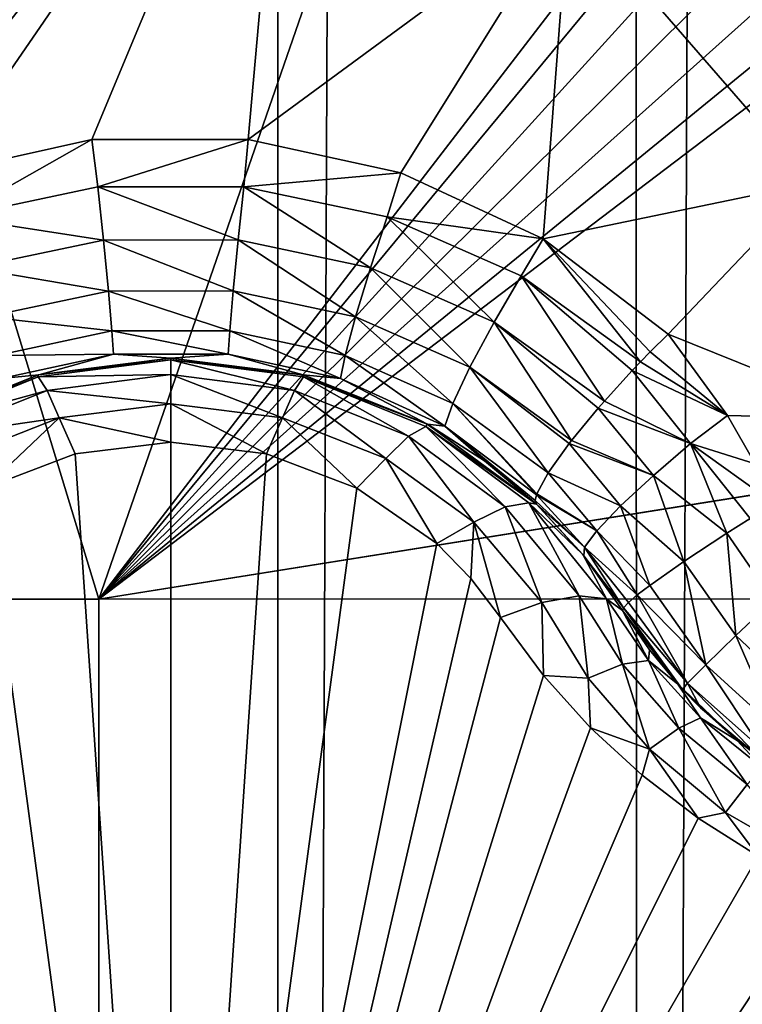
# Model space of a CAD drawing. Header units: metres. Extents: x -206 to 75, y -104 to 104.
# Tile 37 of 256: x -167.21 to -166.14, y -47.73 to -46.27. Entities that reach past the tile are written whole.
import ezdxf

# ---------------------------------------------------------------- set-up
doc = ezdxf.new("R2010")
doc.units = ezdxf.units.M
doc.layers.add('solid_01_1-CONSUMER_THERM_B_125288', color=7, linetype='CONTINUOUS')

msp = doc.modelspace()

# ---------------------------------------------------------------- linework, layer by layer
at = {"layer": 'solid_01_1-CONSUMER_THERM_B_125288'}
for points in [[(-167.342255, 63.920231), (-166.846649, 63.673542), (-167.323944, -63.978439)], [(-166.846649, 63.673542), (-166.8284, -63.731609), (-167.323944, -63.978439)], [(-166.846649, 63.673542), (-166.314148, 63.522121), (-166.8284, -63.731609)], [(-166.314148, 63.522121), (-166.295959, -63.580036), (-166.8284, -63.731609)], [(-166.314148, 63.522121), (-165.762909, 63.471123), (-166.295959, -63.580036)], [(-165.762909, 63.471123), (-165.744736, -63.528877), (-166.295959, -63.580036)], [(-185.595474, -63.627823, 75.400002), (-76.395485, -63.61998, 75.400002), (-169.283783, -42.467205, 75.400002)], [(-76.395485, -63.61998, 75.400002), (-168.500031, -42.528885, 75.400002), (-169.283783, -42.467205, 75.400002)], [(-167.096664, -47.126495, 63.5), (-168.596664, -47.126602, 63.5), (-168.500031, -42.518784, 63.5)], [(-167.096664, -47.126495, 63.5), (-168.500031, -42.518784, 63.5), (-165.500031, -42.518784, 63.5)], [(-167.096664, -47.126495, 63.5), (-165.500031, -42.518784, 63.5), (-165.47818, -45.023148, 63.5)], [(-76.395485, -63.61998, 75.400002), (-93.500031, -42.528851, 75.400002), (-168.500031, -42.528885, 75.400002)], [(-167.096664, -47.126495, 63.5), (-165.47818, -45.023148, 63.5), (-165.46019, -45.151722, 63.5)], [(-167.096664, -47.126495, 63.5), (-165.46019, -45.151722, 63.5), (-165.40979, -45.271229, 63.5)], [(-167.096664, -47.126495, 63.5), (-165.40979, -45.271229, 63.5), (-165.330063, -45.374016, 63.5)], [(-167.096664, -47.126495, 63.5), (-165.330063, -45.374016, 63.5), (-165.226578, -45.452728, 63.5)], [(-167.267014, -45.440083, 17.912331), (-167.78389, -46.306007, 18.246748), (-166.811249, -45.735348, 18.055769)], [(-167.096664, -47.126495, 63.5), (-165.226578, -45.452728, 63.5), (-165.106537, -45.502029, 63.5)], [(-167.096664, -47.126495, 63.5), (-157.021866, -45.51878, 63.5), (-156.893143, -45.501923, 63.5)], [(-156.746674, -47.125751, 63.5), (-167.096664, -47.126495, 63.5), (-156.893143, -45.501923, 63.5)], [(-167.096664, -47.126495, 63.5), (-165.106537, -45.502029, 63.5), (-164.97818, -45.518784, 63.5)], [(-167.096664, -47.126495, 63.5), (-164.97818, -45.518784, 63.5), (-157.021866, -45.51878, 63.5)], [(-166.567307, -54.07402, 3.45631), (-157.153519, -45.565086, 3.5), (-166.86647, -53.71759, 3.5)], [(-166.5186, -55.000294, 3.5), (-166.86647, -53.71759, 3.5), (-157.153519, -45.565086, 3.5)], [(-166.567307, -54.07402, 3.45631), (-156.853165, -45.922932, 3.455959), (-157.153519, -45.565086, 3.5)], [(-166.5186, -55.000294, 3.5), (-157.153519, -45.565086, 3.5), (-166.050476, -54.944885, 3.5)], [(-166.398895, -46.093975, 18.185537), (-166.037933, -46.509045, 18.299129), (-165.527618, -45.577702, 17.835464)], [(-166.811249, -45.735348, 18.055769), (-167.78389, -46.306007, 18.246748), (-167.439713, -46.537392, 18.354891)], [(-167.333603, -46.494949, 18.346449), (-166.811249, -45.735348, 18.055769), (-167.439713, -46.537392, 18.354891)], [(-167.333603, -46.494949, 18.346449), (-167.106796, -46.444584, 18.336422), (-166.811249, -45.735348, 18.055769)], [(-167.106796, -46.444584, 18.336422), (-166.874863, -46.44429, 18.336369), (-166.811249, -45.735348, 18.055769)], [(-166.874863, -46.44429, 18.336369), (-166.398895, -46.093975, 18.185537), (-166.811249, -45.735348, 18.055769)], [(-166.567307, -54.07402, 3.45631), (-166.277191, -54.419666, 3.325905), (-156.853165, -45.922932, 3.455959)], [(-166.277191, -54.419666, 3.325905), (-156.5634, -46.268169, 3.325387), (-156.853165, -45.922932, 3.455959)], [(-166.874863, -46.44429, 18.336369), (-166.648148, -46.493996, 18.346277), (-166.398895, -46.093975, 18.185537)], [(-166.648148, -46.493996, 18.346277), (-166.436768, -46.591782, 18.365725), (-166.398895, -46.093975, 18.185537)], [(-166.436768, -46.591782, 18.365725), (-166.037933, -46.509045, 18.299129), (-166.398895, -46.093975, 18.185537)], [(-166.277191, -54.419666, 3.325905), (-166.007874, -54.740528, 3.113388), (-156.5634, -46.268169, 3.325387)], [(-167.310867, -46.559395, 18.358753), (-167.106796, -46.444584, 18.336422), (-167.333603, -46.494949, 18.346449)], [(-167.310867, -46.559395, 18.358753), (-167.098221, -46.514633, 18.349483), (-167.106796, -46.444584, 18.336422)], [(-167.098221, -46.514633, 18.349483), (-166.874863, -46.44429, 18.336369), (-167.106796, -46.444584, 18.336422)], [(-167.098221, -46.514633, 18.349483), (-166.881012, -46.514603, 18.349483), (-166.874863, -46.44429, 18.336369)], [(-166.881012, -46.514603, 18.349483), (-166.648148, -46.493996, 18.346277), (-166.874863, -46.44429, 18.336369)], [(-166.881012, -46.514603, 18.349483), (-166.66835, -46.559303, 18.358753), (-166.648148, -46.493996, 18.346277)], [(-166.66835, -46.559303, 18.358753), (-166.436768, -46.591782, 18.365725), (-166.648148, -46.493996, 18.346277)], [(-167.089783, -46.593563, 18.3398), (-167.098221, -46.514633, 18.349483), (-167.310867, -46.559395, 18.358753)], [(-166.889435, -46.593533, 18.3398), (-166.881012, -46.514603, 18.349483), (-167.098221, -46.514633, 18.349483)], [(-166.889435, -46.593533, 18.3398), (-167.098221, -46.514633, 18.349483), (-167.089783, -46.593563, 18.3398)], [(-166.693253, -46.634678, 18.349087), (-166.881012, -46.514603, 18.349483), (-166.889435, -46.593533, 18.3398)], [(-166.693253, -46.634678, 18.349087), (-166.66835, -46.559303, 18.358753), (-166.881012, -46.514603, 18.349483)], [(-166.436768, -46.591782, 18.365725), (-166.251343, -46.733143, 18.393747), (-166.037933, -46.509045, 18.299129)], [(-166.251343, -46.733143, 18.393747), (-165.937973, -46.859276, 18.393747), (-166.037933, -46.509045, 18.299129)], [(-167.089783, -46.593563, 18.3398), (-167.310867, -46.559395, 18.358753), (-167.28595, -46.634766, 18.349089)], [(-166.509491, -46.715397, 18.367188), (-166.66835, -46.559303, 18.358753), (-166.693253, -46.634678, 18.349087)], [(-166.66835, -46.559303, 18.358753), (-166.469238, -46.646965, 18.376822), (-166.436768, -46.591782, 18.365725)], [(-166.509491, -46.715397, 18.367188), (-166.469238, -46.646965, 18.376822), (-166.66835, -46.559303, 18.358753)], [(-167.089783, -46.593563, 18.3398), (-167.28595, -46.634766, 18.349089), (-167.082291, -46.669243, 18.302893)], [(-166.889435, -46.593533, 18.3398), (-167.089783, -46.593563, 18.3398), (-166.896896, -46.669216, 18.302893)], [(-167.089783, -46.593563, 18.3398), (-167.082291, -46.669243, 18.302893), (-166.896896, -46.669216, 18.302893)], [(-166.889435, -46.593533, 18.3398), (-166.896896, -46.669216, 18.302893), (-166.715439, -46.707458, 18.312248)], [(-166.693253, -46.634678, 18.349087), (-166.889435, -46.593533, 18.3398), (-166.715439, -46.707458, 18.312248)], [(-166.469238, -46.646965, 18.376822), (-166.292267, -46.774368, 18.402807), (-166.436768, -46.591782, 18.365725)], [(-166.27803, -46.759731, 18.401201), (-166.251343, -46.733143, 18.393747), (-166.436768, -46.591782, 18.365725)], [(-166.292267, -46.774368, 18.402807), (-166.27803, -46.759731, 18.401201), (-166.436768, -46.591782, 18.365725)], [(-167.28595, -46.634766, 18.349089), (-167.263748, -46.707535, 18.312248), (-167.082291, -46.669243, 18.302893)], [(-166.693253, -46.634678, 18.349087), (-166.715439, -46.707458, 18.312248), (-166.545624, -46.782417, 18.330465)], [(-166.509491, -46.715397, 18.367188), (-166.693253, -46.634678, 18.349087), (-166.545624, -46.782417, 18.330465)], [(-166.345947, -46.832718, 18.393162), (-166.469238, -46.646965, 18.376822), (-166.509491, -46.715397, 18.367188)], [(-166.304672, -46.787407, 18.402847), (-166.292267, -46.774368, 18.402807), (-166.469238, -46.646965, 18.376822)], [(-166.304672, -46.787407, 18.402847), (-166.469238, -46.646965, 18.376822), (-166.345947, -46.832718, 18.393162)], [(-167.082291, -46.669243, 18.302893), (-167.263748, -46.707535, 18.312248), (-167.077118, -46.728424, 18.242765)], [(-166.896896, -46.669216, 18.302893), (-167.082291, -46.669243, 18.302893), (-166.902069, -46.728401, 18.242765)], [(-167.082291, -46.669243, 18.302893), (-167.077118, -46.728424, 18.242765), (-166.902069, -46.728401, 18.242765)], [(-166.896896, -46.669216, 18.302893), (-166.902069, -46.728401, 18.242765), (-166.730865, -46.764938, 18.25223)], [(-166.715439, -46.707458, 18.312248), (-166.896896, -46.669216, 18.302893), (-166.730865, -46.764938, 18.25223)], [(-167.263748, -46.707535, 18.312248), (-167.248306, -46.765011, 18.25223), (-167.077118, -46.728424, 18.242765)], [(-166.715439, -46.707458, 18.312248), (-166.730865, -46.764938, 18.25223), (-166.571091, -46.836418, 18.270639)], [(-166.545624, -46.782417, 18.330465), (-166.715439, -46.707458, 18.312248), (-166.571091, -46.836418, 18.270639)], [(-166.509491, -46.715397, 18.367188), (-166.545624, -46.782417, 18.330465), (-166.394669, -46.891167, 18.356617)], [(-166.509491, -46.715397, 18.367188), (-166.394669, -46.891167, 18.356617), (-166.355087, -46.843212, 18.388721)], [(-166.345947, -46.832718, 18.393162), (-166.509491, -46.715397, 18.367188), (-166.355087, -46.843212, 18.388721)], [(-167.077118, -46.728424, 18.242765), (-167.248306, -46.765011, 18.25223), (-167.07489, -46.763065, 18.170753)], [(-166.902069, -46.728401, 18.242765), (-167.077118, -46.728424, 18.242765), (-166.904282, -46.763042, 18.170753)], [(-167.077118, -46.728424, 18.242765), (-167.07489, -46.763065, 18.170753), (-166.904282, -46.763042, 18.170753)], [(-166.902069, -46.728401, 18.242765), (-166.904282, -46.763042, 18.170753), (-166.737656, -46.799255, 18.180346)], [(-166.730865, -46.764938, 18.25223), (-166.902069, -46.728401, 18.242765), (-166.737656, -46.799255, 18.180346)], [(-166.27803, -46.759731, 18.401201), (-166.163193, -46.854012, 18.416395), (-166.251343, -46.733143, 18.393747)], [(-166.163193, -46.854012, 18.416395), (-165.937973, -46.859276, 18.393747), (-166.251343, -46.733143, 18.393747)], [(-167.248306, -46.765011, 18.25223), (-167.241516, -46.799328, 18.180346), (-167.07489, -46.763065, 18.170753)], [(-167.07489, -46.763065, 18.170753), (-167.241516, -46.799328, 18.180346), (-167.185852, -46.793663, 18.105028)], [(-167.07489, -46.763065, 18.170753), (-167.185852, -46.793663, 18.105028), (-166.989578, -46.768784, 18.098503)], [(-166.904282, -46.763042, 18.170753), (-167.07489, -46.763065, 18.170753), (-166.989578, -46.768784, 18.098503)], [(-166.904282, -46.763042, 18.170753), (-166.989578, -46.768784, 18.098503), (-166.793304, -46.79361, 18.105028)], [(-166.737656, -46.799255, 18.180346), (-166.904282, -46.763042, 18.170753), (-166.793304, -46.79361, 18.105028)], [(-166.730865, -46.764938, 18.25223), (-166.737656, -46.799255, 18.180346), (-166.582748, -46.869904, 18.198986)], [(-166.571091, -46.836418, 18.270639), (-166.730865, -46.764938, 18.25223), (-166.582748, -46.869904, 18.198986)], [(-166.292267, -46.774368, 18.402807), (-166.163193, -46.854012, 18.416395), (-166.27803, -46.759731, 18.401201)], [(-167.186615, -46.79673, 16.839653), (-166.989594, -46.771206, 16.849575), (-167.186417, -46.793808, 16.876986)], [(-166.989578, -46.793297, 16.776274), (-166.989594, -46.771206, 16.849575), (-167.186615, -46.79673, 16.839653)], [(-166.990326, -46.768784, 16.884211), (-167.185852, -46.793663, 18.105028), (-167.186417, -46.793808, 16.876986)], [(-166.989594, -46.771206, 16.849575), (-166.990326, -46.768784, 16.884211), (-167.186417, -46.793808, 16.876986)], [(-166.990326, -46.768784, 16.884211), (-166.989578, -46.768784, 18.098503), (-167.185852, -46.793663, 18.105028)], [(-166.793915, -46.793449, 16.877073), (-166.989578, -46.768784, 18.098503), (-166.990326, -46.768784, 16.884211)], [(-166.989594, -46.771206, 16.849575), (-166.793915, -46.793449, 16.877073), (-166.990326, -46.768784, 16.884211)], [(-166.989594, -46.771206, 16.849575), (-166.792557, -46.796673, 16.839653), (-166.793915, -46.793449, 16.877073)], [(-166.806046, -46.816734, 16.767014), (-166.792557, -46.796673, 16.839653), (-166.989594, -46.771206, 16.849575)], [(-166.989578, -46.793297, 16.776274), (-166.806046, -46.816734, 16.767014), (-166.989594, -46.771206, 16.849575)], [(-166.793915, -46.793449, 16.877073), (-166.793304, -46.79361, 18.105028), (-166.989578, -46.768784, 18.098503)], [(-166.304672, -46.787407, 18.402847), (-166.163193, -46.854012, 18.416395), (-166.292267, -46.774368, 18.402807)], [(-167.186417, -46.793808, 16.876986), (-167.370651, -46.867188, 18.124289), (-167.37085, -46.86729, 16.855482)], [(-167.186615, -46.79673, 16.839653), (-167.186417, -46.793808, 16.876986), (-167.37085, -46.86729, 16.855482)], [(-167.241516, -46.799328, 18.180346), (-167.370651, -46.867188, 18.124289), (-167.185852, -46.793663, 18.105028)], [(-167.186417, -46.793808, 16.876986), (-167.185852, -46.793663, 18.105028), (-167.370651, -46.867188, 18.124289)], [(-167.173126, -46.816792, 16.767012), (-166.989578, -46.793297, 16.776274), (-167.186615, -46.79673, 16.839653)], [(-167.173126, -46.816792, 16.767012), (-166.989578, -46.836536, 16.713093), (-166.989578, -46.793297, 16.776274)], [(-166.989578, -46.793297, 16.776274), (-166.989578, -46.836536, 16.713093), (-166.823837, -46.857426, 16.704649)], [(-166.989578, -46.793297, 16.776274), (-166.823837, -46.857426, 16.704649), (-166.806046, -46.816734, 16.767014)], [(-166.608841, -46.866879, 16.855574), (-166.793304, -46.79361, 18.105028), (-166.793915, -46.793449, 16.877073)], [(-166.792557, -46.796673, 16.839653), (-166.608841, -46.866879, 16.855574), (-166.793915, -46.793449, 16.877073)], [(-166.737656, -46.799255, 18.180346), (-166.793304, -46.79361, 18.105028), (-166.60849, -46.867077, 18.124289)], [(-166.608841, -46.866879, 16.855574), (-166.60849, -46.867077, 18.124289), (-166.793304, -46.79361, 18.105028)], [(-166.545624, -46.782417, 18.330465), (-166.571091, -46.836418, 18.270639), (-166.42926, -46.939091, 18.298187)], [(-166.397964, -46.895405, 18.352713), (-166.545624, -46.782417, 18.330465), (-166.42926, -46.939091, 18.298187)], [(-166.397964, -46.895405, 18.352713), (-166.394669, -46.891167, 18.356617), (-166.545624, -46.782417, 18.330465)], [(-166.217789, -46.895611, 18.4196), (-166.304672, -46.787407, 18.402847), (-166.345947, -46.832718, 18.393162)], [(-166.217789, -46.895611, 18.4196), (-166.163193, -46.854012, 18.416395), (-166.304672, -46.787407, 18.402847)], [(-167.368011, -46.87027, 16.810608), (-167.186615, -46.79673, 16.839653), (-167.37085, -46.86729, 16.855482)], [(-167.173126, -46.816792, 16.767012), (-167.186615, -46.79673, 16.839653), (-167.368011, -46.87027, 16.810608)], [(-166.806046, -46.816734, 16.767014), (-166.636642, -46.884483, 16.739866), (-166.792557, -46.796673, 16.839653)], [(-166.792557, -46.796673, 16.839653), (-166.61113, -46.870155, 16.81061), (-166.608841, -46.866879, 16.855574)], [(-166.636642, -46.884483, 16.739866), (-166.61113, -46.870155, 16.81061), (-166.792557, -46.796673, 16.839653)], [(-166.582748, -46.869904, 18.198986), (-166.737656, -46.799255, 18.180346), (-166.60849, -46.867077, 18.124289)], [(-167.342499, -46.884586, 16.739864), (-167.173126, -46.816792, 16.767012), (-167.368011, -46.87027, 16.810608)], [(-167.342499, -46.884586, 16.739864), (-167.155319, -46.857475, 16.704649), (-167.173126, -46.816792, 16.767012)], [(-167.173126, -46.816792, 16.767012), (-167.155319, -46.857475, 16.704649), (-166.989578, -46.836536, 16.713093)], [(-166.806046, -46.816734, 16.767014), (-166.823837, -46.857426, 16.704649), (-166.670395, -46.917965, 16.679848)], [(-166.806046, -46.816734, 16.767014), (-166.670395, -46.917965, 16.679848), (-166.636642, -46.884483, 16.739866)], [(-166.989578, -46.836536, 16.713093), (-167.155319, -46.857475, 16.704649), (-166.989609, -46.893787, 16.667709)], [(-166.989578, -46.836536, 16.713093), (-166.989609, -46.893787, 16.667709), (-166.847565, -46.910919, 16.660564)], [(-166.823837, -46.857426, 16.704649), (-166.989578, -46.836536, 16.713093), (-166.847565, -46.910919, 16.660564)], [(-166.571091, -46.836418, 18.270639), (-166.582748, -46.869904, 18.198986), (-166.446548, -46.971592, 18.225765)], [(-166.571091, -46.836418, 18.270639), (-166.446548, -46.971592, 18.225765), (-166.44603, -46.97015, 18.230297)], [(-166.42926, -46.939091, 18.298187), (-166.571091, -46.836418, 18.270639), (-166.44603, -46.97015, 18.230297)], [(-166.217789, -46.895611, 18.4196), (-166.345947, -46.832718, 18.393162), (-166.355087, -46.843212, 18.388721)], [(-166.27301, -46.942863, 18.402063), (-166.355087, -46.843212, 18.388721), (-166.394669, -46.891167, 18.356617)], [(-166.217789, -46.895611, 18.4196), (-166.355087, -46.843212, 18.388721), (-166.27301, -46.942863, 18.402063)], [(-166.217789, -46.895611, 18.4196), (-166.122086, -46.926003, 18.426382), (-166.163193, -46.854012, 18.416395)], [(-166.163193, -46.854012, 18.416395), (-166.122086, -46.926003, 18.426382), (-165.937973, -46.859276, 18.393747)], [(-167.342499, -46.884586, 16.739864), (-167.308746, -46.91806, 16.679846), (-167.155319, -46.857475, 16.704649)], [(-167.155319, -46.857475, 16.704649), (-167.308746, -46.91806, 16.679846), (-167.265839, -46.961815, 16.63912)], [(-167.155319, -46.857475, 16.704649), (-167.265839, -46.961815, 16.63912), (-167.131653, -46.910984, 16.660555)], [(-167.155319, -46.857475, 16.704649), (-167.131653, -46.910984, 16.660555), (-166.989609, -46.893787, 16.667709)], [(-166.823837, -46.857426, 16.704649), (-166.847565, -46.910919, 16.660564), (-166.713348, -46.961697, 16.639135)], [(-166.670395, -46.917965, 16.679848), (-166.823837, -46.857426, 16.704649), (-166.713348, -46.961697, 16.639135)], [(-166.61113, -46.870155, 16.81061), (-166.446732, -46.985683, 16.819899), (-166.608841, -46.866879, 16.855574)], [(-166.446732, -46.985683, 16.819899), (-166.60849, -46.867077, 18.124289), (-166.608841, -46.866879, 16.855574)], [(-166.582748, -46.869904, 18.198986), (-166.60849, -46.867077, 18.124289), (-166.524002, -46.921074, 18.138412)], [(-166.446732, -46.985683, 16.819899), (-166.524002, -46.921074, 18.138412), (-166.60849, -46.867077, 18.124289)], [(-166.636642, -46.884483, 16.739866), (-166.493134, -46.989414, 16.696571), (-166.61113, -46.870155, 16.81061)], [(-166.61113, -46.870155, 16.81061), (-166.458115, -46.983631, 16.7644), (-166.446732, -46.985683, 16.819899)], [(-166.493134, -46.989414, 16.696571), (-166.458115, -46.983631, 16.7644), (-166.61113, -46.870155, 16.81061)], [(-166.582748, -46.869904, 18.198986), (-166.524002, -46.921074, 18.138412), (-166.446701, -46.985706, 18.155281)], [(-166.448425, -46.98, 18.193224), (-166.582748, -46.869904, 18.198986), (-166.446701, -46.985706, 18.155281)], [(-166.448425, -46.98, 18.193224), (-166.446548, -46.971592, 18.225765), (-166.582748, -46.869904, 18.198986)], [(-166.989609, -46.893787, 16.667709), (-167.131653, -46.910984, 16.660555), (-166.989258, -49.018784, 15.440842)], [(-166.847565, -46.910919, 16.660564), (-166.989609, -46.893787, 16.667709), (-166.989258, -49.018784, 15.440842)], [(-166.636642, -46.884483, 16.739866), (-166.670395, -46.917965, 16.679848), (-166.539642, -47.012157, 16.640163)], [(-166.636642, -46.884483, 16.739866), (-166.539642, -47.012157, 16.640163), (-166.493134, -46.989414, 16.696571)], [(-166.321899, -46.988205, 18.36202), (-166.397964, -46.895405, 18.352713), (-166.42926, -46.939091, 18.298187)], [(-166.27301, -46.942863, 18.402063), (-166.394669, -46.891167, 18.356617), (-166.397964, -46.895405, 18.352713)], [(-166.27301, -46.942863, 18.402063), (-166.397964, -46.895405, 18.352713), (-166.321899, -46.988205, 18.36202)], [(-166.217789, -46.895611, 18.4196), (-166.27301, -46.942863, 18.402063), (-166.164185, -47.028702, 18.42696)], [(-166.217789, -46.895611, 18.4196), (-166.093719, -46.984879, 18.432564), (-166.122086, -46.926003, 18.426382)], [(-166.217789, -46.895611, 18.4196), (-166.129288, -47.006706, 18.433228), (-166.093719, -46.984879, 18.432564)], [(-166.217789, -46.895611, 18.4196), (-166.164185, -47.028702, 18.42696), (-166.129288, -47.006706, 18.433228)], [(-167.131653, -46.910984, 16.660555), (-167.265839, -46.961815, 16.63912), (-166.989258, -49.018784, 15.440842)], [(-166.713348, -46.961697, 16.639135), (-166.847565, -46.910919, 16.660564), (-166.989258, -49.018784, 15.440842)], [(-166.670395, -46.917965, 16.679848), (-166.713348, -46.961697, 16.639135), (-166.594788, -47.044014, 16.603498)], [(-166.539642, -47.012157, 16.640163), (-166.670395, -46.917965, 16.679848), (-166.594788, -47.044014, 16.603498)], [(-166.446732, -46.985683, 16.819899), (-166.446701, -46.985706, 18.155281), (-166.524002, -46.921074, 18.138412)], [(-166.357147, -47.025059, 18.304129), (-166.42926, -46.939091, 18.298187), (-166.44603, -46.97015, 18.230297)], [(-166.321899, -46.988205, 18.36202), (-166.42926, -46.939091, 18.298187), (-166.357147, -47.025059, 18.304129)], [(-166.27301, -46.942863, 18.402063), (-166.321899, -46.988205, 18.36202), (-166.228149, -47.07069, 18.394554)], [(-166.27301, -46.942863, 18.402063), (-166.228149, -47.07069, 18.394554), (-166.164185, -47.028702, 18.42696)], [(-167.265839, -46.961815, 16.63912), (-167.384323, -47.044147, 16.603491), (-166.989258, -49.018784, 15.440842)], [(-166.594788, -47.044014, 16.603498), (-166.713348, -46.961697, 16.639135), (-166.989258, -49.018784, 15.440842)], [(-166.357147, -47.025059, 18.304129), (-166.44603, -46.97015, 18.230297), (-166.446548, -46.971592, 18.225765)], [(-166.493134, -46.989414, 16.696571), (-166.383423, -47.121895, 16.639467), (-166.458115, -46.983631, 16.7644)], [(-166.458115, -46.983631, 16.7644), (-166.342697, -47.126076, 16.701927), (-166.377823, -47.060253, 16.796904)], [(-166.458115, -46.983631, 16.7644), (-166.383423, -47.121895, 16.639467), (-166.342697, -47.126076, 16.701927)], [(-166.458115, -46.983631, 16.7644), (-166.377823, -47.060253, 16.796904), (-166.446732, -46.985683, 16.819899)], [(-166.375305, -47.049297, 18.237627), (-166.446548, -46.971592, 18.225765), (-166.448425, -46.98, 18.193224)], [(-166.375305, -47.049297, 18.237627), (-166.448425, -46.98, 18.193224), (-166.446701, -46.985706, 18.155281)], [(-166.357147, -47.025059, 18.304129), (-166.446548, -46.971592, 18.225765), (-166.375305, -47.049297, 18.237627)], [(-166.493134, -46.989414, 16.696571), (-166.539642, -47.012157, 16.640163), (-166.438843, -47.131737, 16.587652)], [(-166.493134, -46.989414, 16.696571), (-166.438843, -47.131737, 16.587652), (-166.383423, -47.121895, 16.639467)], [(-166.377823, -47.060253, 16.796904), (-166.446701, -46.985706, 18.155281), (-166.446732, -46.985683, 16.819899)], [(-166.375305, -47.049297, 18.237627), (-166.446701, -46.985706, 18.155281), (-166.376282, -47.062164, 18.172401)], [(-166.377823, -47.060253, 16.796904), (-166.376282, -47.062164, 18.172401), (-166.446701, -46.985706, 18.155281)], [(-166.321899, -46.988205, 18.36202), (-166.357147, -47.025059, 18.304129), (-166.278625, -47.10627, 18.338902)], [(-166.321899, -46.988205, 18.36202), (-166.278625, -47.10627, 18.338902), (-166.228149, -47.07069, 18.394554)], [(-166.539642, -47.012157, 16.640163), (-166.594788, -47.044014, 16.603498), (-166.543945, -47.095776, 16.580471)], [(-166.539642, -47.012157, 16.640163), (-166.543945, -47.095776, 16.580471), (-166.5, -47.15366, 16.554106)], [(-166.539642, -47.012157, 16.640163), (-166.5, -47.15366, 16.554106), (-166.438843, -47.131737, 16.587652)], [(-166.095505, -47.128647, 18.430731), (-166.129288, -47.006706, 18.433228), (-166.164185, -47.028702, 18.42696)], [(-166.357147, -47.025059, 18.304129), (-166.375305, -47.049297, 18.237627), (-166.296967, -47.120369, 18.304216)], [(-166.357147, -47.025059, 18.304129), (-166.296967, -47.120369, 18.304216), (-166.278625, -47.10627, 18.338902)], [(-166.150558, -47.180687, 18.397263), (-166.164185, -47.028702, 18.42696), (-166.228149, -47.07069, 18.394554)], [(-166.095505, -47.128647, 18.430731), (-166.164185, -47.028702, 18.42696), (-166.150558, -47.180687, 18.397263)], [(-166.543945, -47.095776, 16.580471), (-166.594788, -47.044014, 16.603498), (-166.989258, -49.018784, 15.440842)], [(-167.384323, -47.044147, 16.603491), (-167.435135, -47.095909, 16.580469), (-166.989258, -49.018784, 15.440842)], [(-166.375305, -47.049297, 18.237627), (-166.376282, -47.062164, 18.172401), (-166.317337, -47.139271, 18.225876)], [(-166.375305, -47.049297, 18.237627), (-166.309982, -47.13147, 18.266207), (-166.296967, -47.120369, 18.304216)], [(-166.375305, -47.049297, 18.237627), (-166.317337, -47.139271, 18.225876), (-166.309982, -47.13147, 18.266207)], [(-166.377823, -47.060253, 16.796904), (-166.318802, -47.143539, 16.770613), (-166.376282, -47.062164, 18.172401)], [(-166.377823, -47.060253, 16.796904), (-166.342697, -47.126076, 16.701927), (-166.318802, -47.143539, 16.770613)], [(-166.376282, -47.062164, 18.172401), (-166.318802, -47.143539, 18.184393), (-166.317337, -47.139271, 18.225876)], [(-166.318802, -47.143539, 16.770613), (-166.318802, -47.143539, 18.184393), (-166.376282, -47.062164, 18.172401)], [(-166.195419, -47.224014, 18.338661), (-166.228149, -47.07069, 18.394554), (-166.278625, -47.10627, 18.338902)], [(-166.150558, -47.180687, 18.397263), (-166.228149, -47.07069, 18.394554), (-166.195419, -47.224014, 18.338661)], [(-167.435135, -47.095909, 16.580469), (-167.479065, -47.153801, 16.554106), (-166.989258, -49.018784, 15.440842)], [(-166.5, -47.15366, 16.554106), (-166.543945, -47.095776, 16.580471), (-166.989258, -49.018784, 15.440842)], [(-166.195419, -47.224014, 18.338661), (-166.278625, -47.10627, 18.338902), (-166.296967, -47.120369, 18.304216)], [(-167.096085, -55.276493, 66.816208), (-168.596664, -47.126602, 63.5), (-167.096664, -47.126495, 63.5)], [(-168.595627, -61.626602, 69.400002), (-168.596664, -47.126602, 63.5), (-167.095627, -61.626495, 69.400002)], [(-167.095978, -56.776493, 67.426552), (-167.095627, -61.626495, 69.400002), (-168.596664, -47.126602, 63.5)], [(-167.095978, -56.776493, 67.426552), (-168.596664, -47.126602, 63.5), (-167.096085, -55.276493, 66.816208)], [(-167.096664, -47.126495, 69.900002), (-167.096664, -47.126495, 63.5), (-156.746674, -47.125751, 63.5)], [(-156.746674, -47.125751, 69.900002), (-167.096664, -47.126495, 69.900002), (-156.746674, -47.125751, 63.5)], [(-156.746674, -47.125751, 69.900002), (-167.096558, -48.626495, 69.900002), (-167.096664, -47.126495, 69.900002)], [(-167.096664, -47.126495, 69.900002), (-167.096085, -55.276493, 66.816208), (-167.096664, -47.126495, 63.5)], [(-167.096664, -47.126495, 69.900002), (-167.096558, -48.626495, 69.900002), (-167.096085, -55.276493, 66.816208)], [(-156.746674, -47.125751, 69.900002), (-156.746552, -48.625751, 69.900002), (-167.096558, -48.626495, 69.900002)], [(-166.438843, -47.131737, 16.587652), (-166.5, -47.15366, 16.554106), (-166.436432, -47.239712, 16.516436)], [(-166.438843, -47.131737, 16.587652), (-166.369888, -47.243748, 16.533484), (-166.383423, -47.121895, 16.639467)], [(-166.369888, -47.243748, 16.533484), (-166.438843, -47.131737, 16.587652), (-166.436432, -47.239712, 16.516436)], [(-166.383423, -47.121895, 16.639467), (-166.369888, -47.243748, 16.533484), (-166.319016, -47.223122, 16.586803)], [(-166.383423, -47.121895, 16.639467), (-166.319016, -47.223122, 16.586803), (-166.342697, -47.126076, 16.701927)], [(-166.342697, -47.126076, 16.701927), (-166.280579, -47.2178, 16.652765), (-166.318802, -47.143539, 16.770613)], [(-166.319016, -47.223122, 16.586803), (-166.280579, -47.2178, 16.652765), (-166.342697, -47.126076, 16.701927)], [(-166.222412, -47.251228, 18.264479), (-166.309982, -47.13147, 18.266207), (-166.317337, -47.139271, 18.225876)], [(-166.222412, -47.251228, 18.264479), (-166.296967, -47.120369, 18.304216), (-166.309982, -47.13147, 18.266207)], [(-166.195419, -47.224014, 18.338661), (-166.296967, -47.120369, 18.304216), (-166.222412, -47.251228, 18.264479)], [(-166.095505, -47.128647, 18.430731), (-166.150558, -47.180687, 18.397263), (-166.054977, -47.270485, 18.395981)], [(-166.229919, -47.260506, 18.188541), (-166.317337, -47.139271, 18.225876), (-166.318802, -47.143539, 18.184393)], [(-166.236908, -47.252865, 16.708679), (-166.229919, -47.260506, 18.188541), (-166.318802, -47.143539, 18.184393)], [(-166.279022, -47.201847, 16.735819), (-166.318802, -47.143539, 18.184393), (-166.318802, -47.143539, 16.770613)], [(-166.236908, -47.252865, 16.708679), (-166.318802, -47.143539, 18.184393), (-166.279022, -47.201847, 16.735819)], [(-166.280579, -47.2178, 16.652765), (-166.279022, -47.201847, 16.735819), (-166.318802, -47.143539, 16.770613)], [(-166.222412, -47.251228, 18.264479), (-166.317337, -47.139271, 18.225876), (-166.229919, -47.260506, 18.188541)], [(-167.479065, -47.153801, 16.554106), (-167.542572, -47.239849, 16.516445), (-166.989258, -49.018784, 15.440842)], [(-166.436432, -47.239712, 16.516436), (-166.5, -47.15366, 16.554106), (-166.989258, -49.018784, 15.440842)], [(-166.150558, -47.180687, 18.397263), (-166.195419, -47.224014, 18.338661), (-166.090134, -47.319698, 18.337481)], [(-166.150558, -47.180687, 18.397263), (-166.090134, -47.319698, 18.337481), (-166.054977, -47.270485, 18.395981)], [(-166.280579, -47.2178, 16.652765), (-166.236908, -47.252865, 16.708679), (-166.279022, -47.201847, 16.735819)], [(-166.319016, -47.223122, 16.586803), (-166.235504, -47.318039, 16.547344), (-166.280579, -47.2178, 16.652765)], [(-166.280579, -47.2178, 16.652765), (-166.2034, -47.302616, 16.615082), (-166.236908, -47.252865, 16.708679)], [(-166.235504, -47.318039, 16.547344), (-166.2034, -47.302616, 16.615082), (-166.280579, -47.2178, 16.652765)], [(-166.319016, -47.223122, 16.586803), (-166.369888, -47.243748, 16.533484), (-166.278778, -47.349461, 16.49259)], [(-166.319016, -47.223122, 16.586803), (-166.278778, -47.349461, 16.49259), (-166.235504, -47.318039, 16.547344)], [(-166.195419, -47.224014, 18.338661), (-166.222412, -47.251228, 18.264479), (-166.111603, -47.349976, 18.26395)], [(-166.195419, -47.224014, 18.338661), (-166.111603, -47.349976, 18.26395), (-166.090134, -47.319698, 18.337481)], [(-167.542572, -47.239849, 16.516445), (-167.612717, -47.317558, 16.486925), (-166.989258, -49.018784, 15.440842)], [(-166.366257, -47.317406, 16.486916), (-166.436432, -47.239712, 16.516436), (-166.989258, -49.018784, 15.440842)], [(-166.369888, -47.243748, 16.533484), (-166.436432, -47.239712, 16.516436), (-166.366257, -47.317406, 16.486916)], [(-166.278778, -47.349461, 16.49259), (-166.369888, -47.243748, 16.533484), (-166.366257, -47.317406, 16.486916)], [(-166.148499, -47.336174, 16.674835), (-166.229919, -47.260506, 18.188541), (-166.236908, -47.252865, 16.708679)], [(-166.2034, -47.302616, 16.615082), (-166.148499, -47.336174, 16.674835), (-166.236908, -47.252865, 16.708679)], [(-166.222412, -47.251228, 18.264479), (-166.229919, -47.260506, 18.188541), (-166.203354, -47.287735, 18.188997)], [(-166.148499, -47.336174, 16.674835), (-166.203354, -47.287735, 18.188997), (-166.229919, -47.260506, 18.188541)], [(-166.222412, -47.251228, 18.264479), (-166.117996, -47.359318, 18.18961), (-166.111603, -47.349976, 18.26395)], [(-166.222412, -47.251228, 18.264479), (-166.203354, -47.287735, 18.188997), (-166.117996, -47.359318, 18.18961)], [(-166.148499, -47.336174, 16.674835), (-166.117996, -47.359318, 18.18961), (-166.203354, -47.287735, 18.188997)], [(-166.235504, -47.318039, 16.547344), (-166.133636, -47.401829, 16.525867), (-166.2034, -47.302616, 16.615082)], [(-166.2034, -47.302616, 16.615082), (-166.111221, -47.377102, 16.594746), (-166.148499, -47.336174, 16.674835)], [(-166.133636, -47.401829, 16.525867), (-166.111221, -47.377102, 16.594746), (-166.2034, -47.302616, 16.615082)], [(-167.612717, -47.317558, 16.486925), (-167.689392, -47.388081, 16.465435), (-166.989258, -49.018784, 15.440842)], [(-166.289581, -47.387897, 16.465431), (-166.366257, -47.317406, 16.486916), (-166.989258, -49.018784, 15.440842)], [(-166.278778, -47.349461, 16.49259), (-166.366257, -47.317406, 16.486916), (-166.289581, -47.387897, 16.465431)], [(-166.235504, -47.318039, 16.547344), (-166.278778, -47.349461, 16.49259), (-166.166183, -47.443062, 16.47019)], [(-166.235504, -47.318039, 16.547344), (-166.166183, -47.443062, 16.47019), (-166.133636, -47.401829, 16.525867)], [(-166.054932, -47.40004, 16.664267), (-166.117996, -47.359318, 18.18961), (-166.148499, -47.336174, 16.674835)], [(-166.111221, -47.377102, 16.594746), (-166.054932, -47.40004, 16.664267), (-166.148499, -47.336174, 16.674835)], [(-166.278778, -47.349461, 16.49259), (-166.289581, -47.387897, 16.465431), (-166.206436, -47.451645, 16.452234)], [(-166.166183, -47.443062, 16.47019), (-166.278778, -47.349461, 16.49259), (-166.206436, -47.451645, 16.452234)], [(-167.689392, -47.388081, 16.465435), (-167.772507, -47.451847, 16.452238), (-166.989258, -49.018784, 15.440842)], [(-166.206436, -47.451645, 16.452234), (-166.289581, -47.387897, 16.465431), (-166.989258, -49.018784, 15.440842)], [(-166.133636, -47.401829, 16.525867), (-166.166183, -47.443062, 16.47019), (-166.036911, -47.5177, 16.470167)], [(-167.772507, -47.451847, 16.452238), (-167.861496, -47.508518, 16.447765), (-166.989258, -49.018784, 15.440842)], [(-166.117447, -47.508282, 16.447765), (-166.206436, -47.451645, 16.452234), (-166.989258, -49.018784, 15.440842)], [(-166.166183, -47.443062, 16.47019), (-166.206436, -47.451645, 16.452234), (-166.117447, -47.508282, 16.447765)], [(-166.036911, -47.5177, 16.470167), (-166.166183, -47.443062, 16.47019), (-166.117447, -47.508282, 16.447765)], [(-167.861496, -47.508518, 16.447765), (-167.955048, -47.557278, 16.452236), (-166.989258, -49.018784, 15.440842)], [(-166.023849, -47.557014, 16.45224), (-166.117447, -47.508282, 16.447765), (-166.989258, -49.018784, 15.440842)], [(-167.955048, -47.557278, 16.452236), (-168.051819, -47.597401, 16.465431), (-166.989258, -49.018784, 15.440842)], [(-165.927078, -47.597103, 16.465441), (-166.023849, -47.557014, 16.45224), (-166.989258, -49.018784, 15.440842)], [(-168.051819, -47.597401, 16.465431), (-168.151199, -47.628559, 16.486917), (-166.989258, -49.018784, 15.440842)], [(-165.827652, -47.628246, 16.486931), (-165.927078, -47.597103, 16.465441), (-166.989258, -49.018784, 15.440842)], [(-168.151199, -47.628559, 16.486917), (-168.253571, -47.650486, 16.516438), (-166.989258, -49.018784, 15.440842)], [(-165.725281, -47.650135, 16.516459), (-165.827652, -47.628246, 16.486931), (-166.989258, -49.018784, 15.440842)], [(-168.253571, -47.650486, 16.516438), (-168.359879, -47.662506, 16.554106), (-166.989258, -49.018784, 15.440842)], [(-165.619034, -47.662113, 16.554106), (-165.725281, -47.650135, 16.516459), (-166.989258, -49.018784, 15.440842)], [(-168.502243, -47.689785, 16.603502), (-166.989258, -49.018784, 15.440842), (-168.431992, -47.671627, 16.580477)], [(-168.431992, -47.671627, 16.580477), (-166.989258, -49.018784, 15.440842), (-168.359879, -47.662506, 16.554106)], [(-165.546936, -47.671211, 16.580467), (-165.619034, -47.662113, 16.554106), (-166.989258, -49.018784, 15.440842)], [(-165.476715, -47.689335, 16.603487), (-165.546936, -47.671211, 16.580467), (-166.989258, -49.018784, 15.440842)], [(-168.632797, -47.751293, 16.639137), (-166.989258, -49.018784, 15.440842), (-168.502243, -47.689785, 16.603502)], [(-165.346176, -47.750774, 16.639118), (-165.476715, -47.689335, 16.603487), (-166.989258, -49.018784, 15.440842)]]:
    msp.add_3dface(points, dxfattribs=at)

doc.saveas('drawing.dxf')
